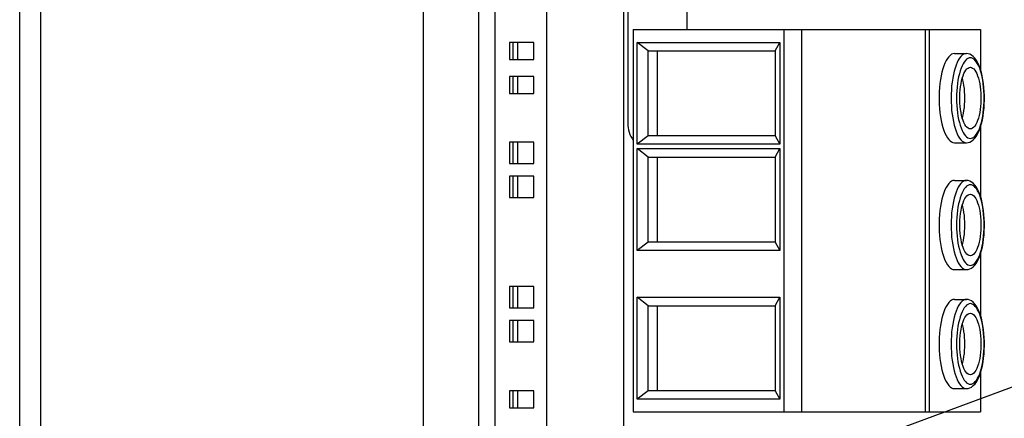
# Model space of a CAD drawing. Header units: millimetres. Extents: x 0 to 594, y 0 to 420.
# Tile 37 of 80: x 200 to 223, y 353 to 362. Entities that reach past the tile are written whole.
import ezdxf

# ---------------------------------------------------------------- set-up
doc = ezdxf.new("R2010")
doc.units = ezdxf.units.MM
doc.header["$LTSCALE"] = 32.67
doc.layers.get('0').update_dxf_attribs({"linetype": 'CONTINUOUS'})

msp = doc.modelspace()

# ---------------------------------------------------------------- linework, layer by layer
at = {"color": 7, "linetype": 'CONTINUOUS'}
for p, q in [((199.576, 333.793), (199.576, 379.793)), ((200.076, 333.793), (200.076, 379.793)), ((213.776, 376.293), (213.776, 337.293)), ((210.366, 374.293), (210.366, 339.293)), ((210.753, 374.293), (210.753, 339.293)), ((211.976, 339.293), (211.976, 374.293)), ((209.073, 339.893), (209.073, 373.693)), ((213.876, 363.193), (213.876, 359.593)), ((215.276, 361.793), (215.276, 363.193)), ((214.008, 361.793), (214.008, 352.793)), ((214.008, 361.793), (222.176, 361.793)), ((217.551, 361.793), (217.551, 352.793)), ((217.961, 361.793), (217.961, 352.793)), ((220.874, 361.793), (220.874, 352.793)), ((220.968, 361.793), (220.968, 352.793)), ((222.176, 361.793), (222.176, 360.855)), ((211.097, 361.493), (211.097, 361.093)), ((211.667, 361.493), (211.097, 361.493)), ((211.176, 361.493), (211.176, 361.093)), ((211.293, 361.093), (211.293, 361.493)), ((211.667, 361.093), (211.667, 361.493)), ((214.101, 359.093), (214.101, 361.493)), ((214.36, 361.293), (214.101, 361.493)), ((214.101, 361.493), (217.458, 361.493)), ((214.36, 359.293), (214.36, 361.293)), ((214.36, 361.293), (217.344, 361.293)), ((214.577, 359.293), (214.577, 361.293)), ((217.344, 361.293), (217.458, 361.493)), ((217.344, 361.293), (217.344, 359.293)), ((217.458, 361.493), (217.458, 359.093)), ((211.097, 361.093), (211.667, 361.093)), ((221.366, 361.064), (221.338, 361.006)), ((221.395, 361.114), (221.366, 361.064)), ((221.426, 361.155), (221.395, 361.114)), ((221.459, 361.188), (221.426, 361.155)), ((221.492, 361.212), (221.459, 361.188)), ((221.526, 361.226), (221.492, 361.212)), ((221.56, 361.231), (221.526, 361.226)), ((221.56, 361.231), (221.842, 361.231)), ((221.653, 361.073), (221.625, 361.019)), ((221.682, 361.121), (221.653, 361.073)), ((221.712, 361.16), (221.682, 361.121)), ((221.744, 361.191), (221.712, 361.16)), ((221.776, 361.213), (221.744, 361.191)), ((221.809, 361.226), (221.776, 361.213)), ((221.818, 361.066), (221.791, 361.031)), ((221.842, 361.231), (221.809, 361.226)), ((221.847, 361.094), (221.818, 361.066)), ((221.882, 361.227), (221.842, 361.231)), ((221.876, 361.114), (221.847, 361.094)), ((221.906, 361.127), (221.876, 361.114)), ((221.923, 361.215), (221.882, 361.227)), ((221.936, 361.131), (221.906, 361.127)), ((221.963, 361.194), (221.923, 361.215)), ((221.966, 361.127), (221.936, 361.131)), ((222.003, 361.164), (221.963, 361.194)), ((221.996, 361.114), (221.966, 361.127)), ((222.025, 361.094), (221.996, 361.114)), ((222.043, 361.122), (222.003, 361.164)), ((222.053, 361.066), (222.025, 361.094)), ((222.081, 361.069), (222.043, 361.122)), ((222.081, 361.031), (222.053, 361.066)), ((222.115, 361.008), (222.081, 361.069)), ((221.289, 360.868), (221.267, 360.79)), ((221.312, 360.941), (221.289, 360.868)), ((221.338, 361.006), (221.312, 360.941)), ((221.576, 360.888), (221.555, 360.813)), ((221.6, 360.957), (221.576, 360.888)), ((221.625, 361.019), (221.6, 360.957)), ((221.696, 360.821), (221.677, 360.753)), ((221.717, 360.883), (221.696, 360.821)), ((221.74, 360.939), (221.717, 360.883)), ((221.765, 360.988), (221.74, 360.939)), ((221.791, 361.031), (221.765, 360.988)), ((221.808, 360.802), (221.832, 360.839)), ((221.832, 360.839), (221.857, 360.868)), ((221.857, 360.868), (221.882, 360.889)), ((221.882, 360.889), (221.909, 360.901)), ((221.909, 360.901), (221.936, 360.906)), ((221.936, 360.906), (221.963, 360.901)), ((221.963, 360.901), (221.989, 360.889)), ((221.989, 360.889), (222.015, 360.868)), ((222.015, 360.868), (222.04, 360.839)), ((222.04, 360.839), (222.064, 360.802)), ((222.107, 360.988), (222.081, 361.031)), ((222.132, 360.939), (222.107, 360.988)), ((222.146, 360.94), (222.115, 361.008)), ((222.155, 360.883), (222.132, 360.939)), ((222.172, 360.866), (222.146, 360.94)), ((222.176, 360.821), (222.155, 360.883)), ((222.196, 360.787), (222.172, 360.866)), ((222.195, 360.753), (222.176, 360.821)), ((211.097, 360.693), (211.097, 360.293)), ((211.667, 360.693), (211.097, 360.693)), ((211.176, 360.693), (211.176, 360.293)), ((211.293, 360.293), (211.293, 360.693)), ((211.667, 360.293), (211.667, 360.693)), ((221.233, 360.617), (221.221, 360.524)), ((221.249, 360.706), (221.233, 360.617)), ((221.267, 360.79), (221.249, 360.706)), ((221.52, 360.649), (221.507, 360.56)), ((221.537, 360.733), (221.52, 360.649)), ((221.555, 360.813), (221.537, 360.733)), ((221.645, 360.604), (221.633, 360.524)), ((221.66, 360.681), (221.645, 360.604)), ((221.677, 360.753), (221.66, 360.681)), ((221.717, 360.52), (221.731, 360.587)), ((221.731, 360.587), (221.747, 360.65)), ((221.747, 360.65), (221.765, 360.707)), ((221.761, 360.607), (221.748, 360.653)), ((221.775, 360.543), (221.761, 360.607)), ((221.765, 360.707), (221.786, 360.758)), ((221.786, 360.758), (221.808, 360.802)), ((222.064, 360.802), (222.086, 360.758)), ((222.086, 360.758), (222.106, 360.707)), ((222.106, 360.707), (222.125, 360.65)), ((222.125, 360.65), (222.141, 360.587)), ((222.141, 360.587), (222.155, 360.52)), ((222.212, 360.681), (222.195, 360.753)), ((222.216, 360.703), (222.196, 360.787)), ((222.227, 360.604), (222.212, 360.681)), ((222.232, 360.615), (222.216, 360.703)), ((222.239, 360.524), (222.227, 360.604)), ((222.246, 360.524), (222.232, 360.615)), ((221.211, 360.428), (221.204, 360.33)), ((221.221, 360.524), (221.211, 360.428)), ((221.489, 360.374), (221.484, 360.277)), ((221.496, 360.468), (221.489, 360.374)), ((221.507, 360.56), (221.496, 360.468)), ((221.616, 360.355), (221.612, 360.268)), ((221.623, 360.441), (221.616, 360.355)), ((221.633, 360.524), (221.623, 360.441)), ((221.691, 360.298), (221.697, 360.375)), ((221.697, 360.375), (221.705, 360.449)), ((221.705, 360.449), (221.717, 360.52)), ((221.786, 360.475), (221.775, 360.543)), ((221.796, 360.405), (221.786, 360.475)), ((221.802, 360.331), (221.796, 360.405)), ((222.155, 360.52), (222.166, 360.449)), ((222.166, 360.449), (222.175, 360.375)), ((222.175, 360.375), (222.181, 360.298)), ((222.248, 360.441), (222.239, 360.524)), ((222.256, 360.43), (222.246, 360.524)), ((222.255, 360.355), (222.248, 360.441)), ((222.259, 360.268), (222.255, 360.355)), ((222.263, 360.334), (222.256, 360.43)), ((211.097, 360.293), (211.667, 360.293)), ((221.204, 360.33), (221.201, 360.231)), ((221.201, 360.231), (221.201, 360.131)), ((221.201, 360.131), (221.204, 360.031)), ((221.484, 360.277), (221.483, 360.181)), ((221.483, 360.181), (221.484, 360.084)), ((221.612, 360.268), (221.611, 360.181)), ((221.611, 360.181), (221.612, 360.093)), ((221.688, 360.22), (221.691, 360.298)), ((221.688, 360.141), (221.688, 360.22)), ((221.691, 360.063), (221.688, 360.141)), ((221.807, 360.256), (221.802, 360.331)), ((221.808, 360.181), (221.807, 360.256)), ((221.807, 360.105), (221.808, 360.181)), ((222.181, 360.298), (222.183, 360.22)), ((222.183, 360.141), (222.181, 360.063)), ((222.183, 360.22), (222.183, 360.141)), ((222.261, 360.181), (222.259, 360.268)), ((222.259, 360.093), (222.261, 360.181)), ((222.266, 360.236), (222.263, 360.334)), ((222.263, 360.041), (222.266, 360.138)), ((222.266, 360.138), (222.266, 360.236)), ((221.204, 360.031), (221.211, 359.933)), ((221.211, 359.933), (221.221, 359.837)), ((221.484, 360.084), (221.489, 359.988)), ((221.489, 359.988), (221.496, 359.893)), ((221.496, 359.893), (221.507, 359.801)), ((221.612, 360.093), (221.616, 360.006)), ((221.616, 360.006), (221.623, 359.921)), ((221.623, 359.921), (221.633, 359.837)), ((221.697, 359.987), (221.691, 360.063)), ((221.705, 359.912), (221.697, 359.987)), ((221.717, 359.841), (221.705, 359.912)), ((221.786, 359.886), (221.796, 359.957)), ((221.796, 359.957), (221.802, 360.03)), ((221.802, 360.03), (221.807, 360.105)), ((222.166, 359.912), (222.155, 359.841)), ((222.175, 359.987), (222.166, 359.912)), ((222.181, 360.063), (222.175, 359.987)), ((222.239, 359.837), (222.248, 359.921)), ((222.247, 359.85), (222.257, 359.944)), ((222.248, 359.921), (222.255, 360.006)), ((222.255, 360.006), (222.259, 360.093)), ((222.257, 359.944), (222.263, 360.041)), ((221.221, 359.837), (221.233, 359.744)), ((221.233, 359.744), (221.249, 359.656)), ((221.507, 359.801), (221.52, 359.713)), ((221.52, 359.713), (221.537, 359.628)), ((221.633, 359.837), (221.645, 359.757)), ((221.645, 359.757), (221.66, 359.68)), ((221.66, 359.68), (221.677, 359.608)), ((221.731, 359.774), (221.717, 359.841)), ((221.747, 359.711), (221.731, 359.774)), ((221.765, 359.654), (221.747, 359.711)), ((221.748, 359.708), (221.761, 359.754)), ((221.761, 359.754), (221.775, 359.818)), ((221.775, 359.818), (221.786, 359.886)), ((222.125, 359.711), (222.106, 359.654)), ((222.141, 359.774), (222.125, 359.711)), ((222.155, 359.841), (222.141, 359.774)), ((222.195, 359.608), (222.212, 359.68)), ((222.198, 359.585), (222.218, 359.669)), ((222.212, 359.68), (222.227, 359.757)), ((222.218, 359.669), (222.234, 359.758)), ((222.227, 359.757), (222.239, 359.837)), ((222.234, 359.758), (222.247, 359.85)), ((221.249, 359.656), (221.267, 359.572)), ((221.267, 359.572), (221.289, 359.493)), ((221.289, 359.493), (221.312, 359.421)), ((221.537, 359.628), (221.555, 359.548)), ((221.555, 359.548), (221.576, 359.473)), ((221.576, 359.473), (221.6, 359.405)), ((221.677, 359.608), (221.696, 359.541)), ((221.696, 359.541), (221.717, 359.479)), ((221.717, 359.479), (221.74, 359.422)), ((221.786, 359.603), (221.765, 359.654)), ((221.808, 359.559), (221.786, 359.603)), ((221.832, 359.523), (221.808, 359.559)), ((221.857, 359.494), (221.832, 359.523)), ((221.882, 359.473), (221.857, 359.494)), ((221.909, 359.46), (221.882, 359.473)), ((221.936, 359.456), (221.909, 359.46)), ((221.963, 359.46), (221.936, 359.456)), ((221.989, 359.473), (221.963, 359.46)), ((222.015, 359.494), (221.989, 359.473)), ((222.04, 359.523), (222.015, 359.494)), ((222.064, 359.559), (222.04, 359.523)), ((222.086, 359.603), (222.064, 359.559)), ((222.106, 359.654), (222.086, 359.603)), ((222.119, 359.36), (222.149, 359.43)), ((222.132, 359.422), (222.155, 359.479)), ((222.149, 359.43), (222.175, 359.504)), ((222.155, 359.479), (222.176, 359.541)), ((222.175, 359.504), (222.198, 359.585)), ((222.176, 359.541), (222.195, 359.608)), ((222.176, 359.505), (222.176, 357.867)), ((214.36, 359.293), (214.101, 359.093)), ((217.344, 359.293), (214.36, 359.293)), ((217.344, 359.293), (217.458, 359.093)), ((221.312, 359.421), (221.338, 359.355)), ((221.338, 359.355), (221.366, 359.297)), ((221.366, 359.297), (221.395, 359.247)), ((221.395, 359.247), (221.426, 359.206)), ((221.426, 359.206), (221.459, 359.173)), ((221.6, 359.405), (221.625, 359.343)), ((221.625, 359.343), (221.653, 359.288)), ((221.653, 359.288), (221.682, 359.241)), ((221.682, 359.241), (221.712, 359.202)), ((221.712, 359.202), (221.744, 359.171)), ((221.74, 359.422), (221.765, 359.373)), ((221.765, 359.373), (221.791, 359.33)), ((221.791, 359.33), (221.818, 359.295)), ((221.818, 359.295), (221.847, 359.267)), ((221.847, 359.267), (221.876, 359.247)), ((221.876, 359.247), (221.906, 359.235)), ((221.906, 359.235), (221.936, 359.231)), ((221.936, 359.231), (221.966, 359.235)), ((221.965, 359.168), (222.006, 359.2)), ((221.966, 359.235), (221.996, 359.247)), ((221.996, 359.247), (222.025, 359.267)), ((222.006, 359.2), (222.047, 359.243)), ((222.025, 359.267), (222.053, 359.295)), ((222.047, 359.243), (222.085, 359.298)), ((222.053, 359.295), (222.081, 359.33)), ((222.081, 359.33), (222.107, 359.373)), ((222.085, 359.298), (222.119, 359.36)), ((222.107, 359.373), (222.132, 359.422)), ((211.097, 359.143), (211.097, 358.643)), ((211.667, 359.143), (211.097, 359.143)), ((211.176, 359.143), (211.176, 358.643)), ((211.293, 358.643), (211.293, 359.143)), ((211.667, 358.643), (211.667, 359.143)), ((217.458, 359.093), (214.101, 359.093)), ((214.101, 356.593), (214.101, 358.993)), ((214.36, 358.793), (214.101, 358.993)), ((214.101, 358.993), (217.458, 358.993)), ((217.344, 358.793), (217.458, 358.993)), ((217.458, 358.993), (217.458, 356.593)), ((221.459, 359.173), (221.492, 359.15)), ((221.492, 359.15), (221.526, 359.135)), ((221.526, 359.135), (221.56, 359.131)), ((221.56, 359.131), (221.842, 359.131)), ((221.744, 359.171), (221.776, 359.148)), ((221.776, 359.148), (221.809, 359.135)), ((221.809, 359.135), (221.842, 359.131)), ((221.842, 359.131), (221.883, 359.135)), ((221.883, 359.135), (221.923, 359.147)), ((221.923, 359.147), (221.965, 359.168)), ((214.36, 356.793), (214.36, 358.793)), ((214.36, 358.793), (217.344, 358.793)), ((214.577, 356.793), (214.577, 358.793)), ((217.344, 358.793), (217.344, 356.793)), ((211.097, 358.643), (211.667, 358.643)), ((211.097, 358.343), (211.097, 357.843)), ((211.667, 358.343), (211.097, 358.343)), ((211.176, 358.343), (211.176, 357.843)), ((211.293, 357.843), (211.293, 358.343)), ((211.667, 357.843), (211.667, 358.343)), ((221.366, 358.076), (221.338, 358.018)), ((221.395, 358.126), (221.366, 358.076)), ((221.426, 358.167), (221.395, 358.126)), ((221.459, 358.2), (221.426, 358.167)), ((221.492, 358.224), (221.459, 358.2)), ((221.526, 358.238), (221.492, 358.224)), ((221.56, 358.243), (221.526, 358.238)), ((221.56, 358.243), (221.842, 358.243)), ((221.653, 358.085), (221.625, 358.031)), ((221.682, 358.133), (221.653, 358.085)), ((221.712, 358.172), (221.682, 358.133)), ((221.744, 358.203), (221.712, 358.172)), ((221.776, 358.225), (221.744, 358.203)), ((221.791, 358.043), (221.765, 358)), ((221.809, 358.238), (221.776, 358.225)), ((221.818, 358.078), (221.791, 358.043)), ((221.842, 358.243), (221.809, 358.238)), ((221.847, 358.106), (221.818, 358.078)), ((221.882, 358.239), (221.842, 358.243)), ((221.876, 358.126), (221.847, 358.106)), ((221.906, 358.139), (221.876, 358.126)), ((221.923, 358.227), (221.882, 358.239)), ((221.936, 358.143), (221.906, 358.139)), ((221.963, 358.206), (221.923, 358.227)), ((221.966, 358.139), (221.936, 358.143)), ((222.003, 358.176), (221.963, 358.206)), ((221.996, 358.126), (221.966, 358.139)), ((222.025, 358.106), (221.996, 358.126)), ((222.043, 358.134), (222.003, 358.176)), ((222.053, 358.078), (222.025, 358.106)), ((222.081, 358.081), (222.043, 358.134)), ((222.081, 358.043), (222.053, 358.078)), ((222.115, 358.02), (222.081, 358.081)), ((222.107, 358), (222.081, 358.043)), ((211.097, 357.843), (211.667, 357.843)), ((221.289, 357.88), (221.267, 357.802)), ((221.312, 357.953), (221.289, 357.88)), ((221.338, 358.018), (221.312, 357.953)), ((221.555, 357.825), (221.537, 357.745)), ((221.576, 357.9), (221.555, 357.825)), ((221.6, 357.969), (221.576, 357.9)), ((221.625, 358.031), (221.6, 357.969)), ((221.696, 357.833), (221.677, 357.765)), ((221.717, 357.895), (221.696, 357.833)), ((221.74, 357.951), (221.717, 357.895)), ((221.765, 358), (221.74, 357.951)), ((221.786, 357.77), (221.808, 357.814)), ((221.808, 357.814), (221.832, 357.851)), ((221.832, 357.851), (221.857, 357.88)), ((221.857, 357.88), (221.882, 357.901)), ((221.882, 357.901), (221.909, 357.913)), ((221.909, 357.913), (221.936, 357.918)), ((221.936, 357.918), (221.963, 357.913)), ((221.963, 357.913), (221.989, 357.901)), ((221.989, 357.901), (222.015, 357.88)), ((222.015, 357.88), (222.04, 357.851)), ((222.04, 357.851), (222.064, 357.814)), ((222.064, 357.814), (222.086, 357.77)), ((222.132, 357.951), (222.107, 358)), ((222.146, 357.952), (222.115, 358.02)), ((222.155, 357.895), (222.132, 357.951)), ((222.172, 357.878), (222.146, 357.952)), ((222.176, 357.833), (222.155, 357.895)), ((222.196, 357.799), (222.172, 357.878)), ((222.195, 357.765), (222.176, 357.833)), ((221.233, 357.629), (221.221, 357.536)), ((221.249, 357.718), (221.233, 357.629)), ((221.267, 357.802), (221.249, 357.718)), ((221.52, 357.661), (221.507, 357.572)), ((221.537, 357.745), (221.52, 357.661)), ((221.645, 357.616), (221.633, 357.536)), ((221.66, 357.693), (221.645, 357.616)), ((221.677, 357.765), (221.66, 357.693)), ((221.717, 357.532), (221.731, 357.599)), ((221.731, 357.599), (221.747, 357.662)), ((221.747, 357.662), (221.765, 357.719)), ((221.761, 357.619), (221.748, 357.665)), ((221.775, 357.555), (221.761, 357.619)), ((221.765, 357.719), (221.786, 357.77)), ((222.086, 357.77), (222.106, 357.719)), ((222.106, 357.719), (222.125, 357.662)), ((222.125, 357.662), (222.141, 357.599)), ((222.141, 357.599), (222.155, 357.532)), ((222.212, 357.693), (222.195, 357.765)), ((222.216, 357.715), (222.196, 357.799)), ((222.227, 357.616), (222.212, 357.693)), ((222.232, 357.627), (222.216, 357.715)), ((222.239, 357.536), (222.227, 357.616)), ((222.246, 357.536), (222.232, 357.627)), ((221.211, 357.44), (221.204, 357.342)), ((221.221, 357.536), (221.211, 357.44)), ((221.489, 357.386), (221.484, 357.289)), ((221.496, 357.48), (221.489, 357.386)), ((221.507, 357.572), (221.496, 357.48)), ((221.616, 357.367), (221.612, 357.28)), ((221.623, 357.453), (221.616, 357.367)), ((221.633, 357.536), (221.623, 357.453)), ((221.691, 357.31), (221.697, 357.387)), ((221.697, 357.387), (221.705, 357.461)), ((221.705, 357.461), (221.717, 357.532)), ((221.786, 357.487), (221.775, 357.555)), ((221.796, 357.417), (221.786, 357.487)), ((221.802, 357.343), (221.796, 357.417)), ((221.807, 357.268), (221.802, 357.343)), ((222.155, 357.532), (222.166, 357.461)), ((222.166, 357.461), (222.175, 357.387)), ((222.175, 357.387), (222.181, 357.31)), ((222.248, 357.453), (222.239, 357.536)), ((222.256, 357.442), (222.246, 357.536)), ((222.255, 357.367), (222.248, 357.453)), ((222.259, 357.28), (222.255, 357.367)), ((222.263, 357.346), (222.256, 357.442)), ((222.266, 357.248), (222.263, 357.346)), ((221.204, 357.342), (221.201, 357.243)), ((221.201, 357.243), (221.201, 357.143)), ((221.201, 357.143), (221.204, 357.043)), ((221.484, 357.289), (221.483, 357.193)), ((221.483, 357.193), (221.484, 357.096)), ((221.612, 357.28), (221.611, 357.193)), ((221.611, 357.193), (221.612, 357.105)), ((221.688, 357.232), (221.691, 357.31)), ((221.688, 357.153), (221.688, 357.232)), ((221.691, 357.075), (221.688, 357.153)), ((221.802, 357.042), (221.807, 357.117)), ((221.808, 357.193), (221.807, 357.268)), ((221.807, 357.117), (221.808, 357.193)), ((222.181, 357.31), (222.183, 357.232)), ((222.183, 357.153), (222.181, 357.075)), ((222.183, 357.232), (222.183, 357.153)), ((222.261, 357.193), (222.259, 357.28)), ((222.259, 357.105), (222.261, 357.193)), ((222.263, 357.053), (222.266, 357.15)), ((222.266, 357.15), (222.266, 357.248)), ((221.204, 357.043), (221.211, 356.945)), ((221.211, 356.945), (221.221, 356.849)), ((221.484, 357.096), (221.489, 357)), ((221.489, 357), (221.496, 356.905)), ((221.496, 356.905), (221.507, 356.813)), ((221.612, 357.105), (221.616, 357.018)), ((221.616, 357.018), (221.623, 356.933)), ((221.623, 356.933), (221.633, 356.849)), ((221.697, 356.999), (221.691, 357.075)), ((221.705, 356.924), (221.697, 356.999)), ((221.717, 356.853), (221.705, 356.924)), ((221.775, 356.83), (221.786, 356.898)), ((221.786, 356.898), (221.796, 356.969)), ((221.796, 356.969), (221.802, 357.042)), ((222.166, 356.924), (222.155, 356.853)), ((222.175, 356.999), (222.166, 356.924)), ((222.181, 357.075), (222.175, 356.999)), ((222.239, 356.849), (222.248, 356.933)), ((222.247, 356.862), (222.257, 356.956)), ((222.248, 356.933), (222.255, 357.018)), ((222.255, 357.018), (222.259, 357.105)), ((222.257, 356.956), (222.263, 357.053)), ((214.36, 356.793), (214.101, 356.593)), ((217.344, 356.793), (214.36, 356.793)), ((217.344, 356.793), (217.458, 356.593)), ((221.221, 356.849), (221.233, 356.756)), ((221.233, 356.756), (221.249, 356.668)), ((221.249, 356.668), (221.267, 356.584)), ((221.507, 356.813), (221.52, 356.725)), ((221.52, 356.725), (221.537, 356.64)), ((221.633, 356.849), (221.645, 356.769)), ((221.645, 356.769), (221.66, 356.692)), ((221.66, 356.692), (221.677, 356.62)), ((221.731, 356.786), (221.717, 356.853)), ((221.747, 356.723), (221.731, 356.786)), ((221.765, 356.666), (221.747, 356.723)), ((221.748, 356.72), (221.761, 356.766)), ((221.761, 356.766), (221.775, 356.83)), ((221.786, 356.615), (221.765, 356.666)), ((222.106, 356.666), (222.086, 356.615)), ((222.125, 356.723), (222.106, 356.666)), ((222.141, 356.786), (222.125, 356.723)), ((222.155, 356.853), (222.141, 356.786)), ((222.195, 356.62), (222.212, 356.692)), ((222.198, 356.597), (222.218, 356.681)), ((222.212, 356.692), (222.227, 356.769)), ((222.218, 356.681), (222.234, 356.77)), ((222.227, 356.769), (222.239, 356.849)), ((222.234, 356.77), (222.247, 356.862)), ((217.458, 356.593), (214.101, 356.593)), ((221.267, 356.584), (221.289, 356.505)), ((221.289, 356.505), (221.312, 356.433)), ((221.312, 356.433), (221.338, 356.367)), ((221.537, 356.64), (221.555, 356.56)), ((221.555, 356.56), (221.576, 356.485)), ((221.576, 356.485), (221.6, 356.417)), ((221.677, 356.62), (221.696, 356.553)), ((221.696, 356.553), (221.717, 356.491)), ((221.717, 356.491), (221.74, 356.434)), ((221.74, 356.434), (221.765, 356.385)), ((221.808, 356.571), (221.786, 356.615)), ((221.832, 356.535), (221.808, 356.571)), ((221.857, 356.506), (221.832, 356.535)), ((221.882, 356.485), (221.857, 356.506)), ((221.909, 356.472), (221.882, 356.485)), ((221.936, 356.468), (221.909, 356.472)), ((221.963, 356.472), (221.936, 356.468)), ((221.989, 356.485), (221.963, 356.472)), ((222.015, 356.506), (221.989, 356.485)), ((222.04, 356.535), (222.015, 356.506)), ((222.064, 356.571), (222.04, 356.535)), ((222.086, 356.615), (222.064, 356.571)), ((222.107, 356.385), (222.132, 356.434)), ((222.119, 356.372), (222.149, 356.442)), ((222.132, 356.434), (222.155, 356.491)), ((222.149, 356.442), (222.175, 356.516)), ((222.155, 356.491), (222.176, 356.553)), ((222.175, 356.516), (222.198, 356.597)), ((222.176, 356.553), (222.195, 356.62)), ((222.176, 356.517), (222.176, 355.067)), ((221.338, 356.367), (221.366, 356.309)), ((221.366, 356.309), (221.395, 356.259)), ((221.395, 356.259), (221.426, 356.218)), ((221.426, 356.218), (221.459, 356.185)), ((221.6, 356.417), (221.625, 356.355)), ((221.625, 356.355), (221.653, 356.3)), ((221.653, 356.3), (221.682, 356.253)), ((221.682, 356.253), (221.712, 356.214)), ((221.712, 356.214), (221.744, 356.183)), ((221.765, 356.385), (221.791, 356.342)), ((221.791, 356.342), (221.818, 356.307)), ((221.818, 356.307), (221.847, 356.279)), ((221.847, 356.279), (221.876, 356.259)), ((221.876, 356.259), (221.906, 356.247)), ((221.906, 356.247), (221.936, 356.243)), ((221.936, 356.243), (221.966, 356.247)), ((221.965, 356.18), (222.006, 356.212)), ((221.966, 356.247), (221.996, 356.259)), ((221.996, 356.259), (222.025, 356.279)), ((222.006, 356.212), (222.047, 356.255)), ((222.025, 356.279), (222.053, 356.307)), ((222.047, 356.255), (222.085, 356.31)), ((222.053, 356.307), (222.081, 356.342)), ((222.081, 356.342), (222.107, 356.385)), ((222.085, 356.31), (222.119, 356.372)), ((221.459, 356.185), (221.492, 356.162)), ((221.492, 356.162), (221.526, 356.147)), ((221.526, 356.147), (221.56, 356.143)), ((221.56, 356.143), (221.842, 356.143)), ((221.744, 356.183), (221.776, 356.16)), ((221.776, 356.16), (221.809, 356.147)), ((221.809, 356.147), (221.842, 356.143)), ((221.842, 356.143), (221.883, 356.147)), ((221.883, 356.147), (221.923, 356.159)), ((221.923, 356.159), (221.965, 356.18)), ((211.097, 355.743), (211.097, 355.243)), ((211.667, 355.743), (211.097, 355.743)), ((211.176, 355.743), (211.176, 355.243)), ((211.293, 355.243), (211.293, 355.743)), ((211.667, 355.243), (211.667, 355.743)), ((214.101, 353.093), (214.101, 355.493)), ((214.36, 355.293), (214.101, 355.493)), ((214.101, 355.493), (217.458, 355.493)), ((217.344, 355.293), (217.458, 355.493)), ((217.458, 355.493), (217.458, 353.093)), ((214.36, 353.293), (214.36, 355.293)), ((214.36, 355.293), (217.344, 355.293)), ((214.577, 353.293), (214.577, 355.293)), ((217.344, 355.293), (217.344, 353.293)), ((221.366, 355.276), (221.338, 355.218)), ((221.395, 355.326), (221.366, 355.276)), ((221.426, 355.367), (221.395, 355.326)), ((221.459, 355.4), (221.426, 355.367)), ((221.492, 355.424), (221.459, 355.4)), ((221.526, 355.438), (221.492, 355.424)), ((221.56, 355.443), (221.526, 355.438)), ((221.56, 355.443), (221.842, 355.443)), ((221.653, 355.285), (221.625, 355.231)), ((221.682, 355.333), (221.653, 355.285)), ((221.712, 355.372), (221.682, 355.333)), ((221.744, 355.403), (221.712, 355.372)), ((221.776, 355.425), (221.744, 355.403)), ((221.809, 355.438), (221.776, 355.425)), ((221.818, 355.278), (221.791, 355.243)), ((221.842, 355.443), (221.809, 355.438)), ((221.847, 355.306), (221.818, 355.278)), ((221.882, 355.439), (221.842, 355.443)), ((221.876, 355.326), (221.847, 355.306)), ((221.906, 355.339), (221.876, 355.326)), ((221.923, 355.427), (221.882, 355.439)), ((221.936, 355.343), (221.906, 355.339)), ((221.963, 355.406), (221.923, 355.427)), ((221.966, 355.339), (221.936, 355.343)), ((222.003, 355.376), (221.963, 355.406)), ((221.996, 355.326), (221.966, 355.339)), ((222.025, 355.306), (221.996, 355.326)), ((222.043, 355.334), (222.003, 355.376)), ((222.053, 355.278), (222.025, 355.306)), ((222.081, 355.281), (222.043, 355.334)), ((222.081, 355.243), (222.053, 355.278)), ((222.115, 355.22), (222.081, 355.281)), ((211.097, 355.243), (211.667, 355.243)), ((221.289, 355.08), (221.267, 355.002)), ((221.312, 355.153), (221.289, 355.08)), ((221.338, 355.218), (221.312, 355.153)), ((221.576, 355.1), (221.555, 355.025)), ((221.6, 355.169), (221.576, 355.1)), ((221.625, 355.231), (221.6, 355.169)), ((221.696, 355.033), (221.677, 354.965)), ((221.717, 355.095), (221.696, 355.033)), ((221.74, 355.151), (221.717, 355.095)), ((221.765, 355.2), (221.74, 355.151)), ((221.791, 355.243), (221.765, 355.2)), ((221.808, 355.014), (221.832, 355.051)), ((221.832, 355.051), (221.857, 355.08)), ((221.857, 355.08), (221.882, 355.101)), ((221.882, 355.101), (221.909, 355.113)), ((221.909, 355.113), (221.936, 355.118)), ((221.936, 355.118), (221.963, 355.113)), ((221.963, 355.113), (221.989, 355.101)), ((221.989, 355.101), (222.015, 355.08)), ((222.015, 355.08), (222.04, 355.051)), ((222.04, 355.051), (222.064, 355.014)), ((222.107, 355.2), (222.081, 355.243)), ((222.132, 355.151), (222.107, 355.2)), ((222.146, 355.152), (222.115, 355.22)), ((222.155, 355.095), (222.132, 355.151)), ((222.172, 355.078), (222.146, 355.152)), ((222.176, 355.033), (222.155, 355.095)), ((222.196, 354.999), (222.172, 355.078)), ((222.195, 354.965), (222.176, 355.033)), ((211.097, 354.943), (211.097, 354.443)), ((211.667, 354.943), (211.097, 354.943)), ((211.176, 354.943), (211.176, 354.443)), ((211.293, 354.443), (211.293, 354.943)), ((211.667, 354.443), (211.667, 354.943)), ((221.233, 354.829), (221.221, 354.736)), ((221.249, 354.918), (221.233, 354.829)), ((221.267, 355.002), (221.249, 354.918)), ((221.52, 354.861), (221.507, 354.772)), ((221.537, 354.945), (221.52, 354.861)), ((221.555, 355.025), (221.537, 354.945)), ((221.645, 354.816), (221.633, 354.736)), ((221.66, 354.893), (221.645, 354.816)), ((221.677, 354.965), (221.66, 354.893)), ((221.717, 354.732), (221.731, 354.799)), ((221.731, 354.799), (221.747, 354.862)), ((221.747, 354.862), (221.765, 354.919)), ((221.761, 354.819), (221.748, 354.865)), ((221.775, 354.755), (221.761, 354.819)), ((221.765, 354.919), (221.786, 354.97)), ((221.786, 354.97), (221.808, 355.014)), ((222.064, 355.014), (222.086, 354.97)), ((222.086, 354.97), (222.106, 354.919)), ((222.106, 354.919), (222.125, 354.862)), ((222.125, 354.862), (222.141, 354.799)), ((222.141, 354.799), (222.155, 354.732)), ((222.212, 354.893), (222.195, 354.965)), ((222.216, 354.915), (222.196, 354.999)), ((222.227, 354.816), (222.212, 354.893)), ((222.232, 354.827), (222.216, 354.915)), ((222.239, 354.736), (222.227, 354.816)), ((222.246, 354.736), (222.232, 354.827)), ((221.211, 354.64), (221.204, 354.542)), ((221.221, 354.736), (221.211, 354.64)), ((221.489, 354.586), (221.484, 354.489)), ((221.496, 354.68), (221.489, 354.586)), ((221.507, 354.772), (221.496, 354.68)), ((221.616, 354.567), (221.612, 354.48)), ((221.623, 354.653), (221.616, 354.567)), ((221.633, 354.736), (221.623, 354.653)), ((221.691, 354.51), (221.697, 354.587)), ((221.697, 354.587), (221.705, 354.661)), ((221.705, 354.661), (221.717, 354.732)), ((221.786, 354.687), (221.775, 354.755)), ((221.796, 354.617), (221.786, 354.687)), ((221.802, 354.543), (221.796, 354.617)), ((222.155, 354.732), (222.166, 354.661)), ((222.166, 354.661), (222.175, 354.587)), ((222.175, 354.587), (222.181, 354.51)), ((222.248, 354.653), (222.239, 354.736)), ((222.256, 354.642), (222.246, 354.736)), ((222.255, 354.567), (222.248, 354.653)), ((222.259, 354.48), (222.255, 354.567)), ((222.263, 354.546), (222.256, 354.642)), ((211.097, 354.443), (211.667, 354.443)), ((221.204, 354.542), (221.201, 354.443)), ((221.201, 354.443), (221.201, 354.343)), ((221.201, 354.343), (221.204, 354.243)), ((221.484, 354.489), (221.483, 354.393)), ((221.483, 354.393), (221.484, 354.296)), ((221.612, 354.48), (221.611, 354.393)), ((221.611, 354.393), (221.612, 354.305)), ((221.688, 354.432), (221.691, 354.51)), ((221.688, 354.353), (221.688, 354.432)), ((221.691, 354.275), (221.688, 354.353)), ((221.807, 354.468), (221.802, 354.543)), ((221.808, 354.393), (221.807, 354.468)), ((221.807, 354.317), (221.808, 354.393)), ((222.181, 354.51), (222.183, 354.432)), ((222.183, 354.353), (222.181, 354.275)), ((222.183, 354.432), (222.183, 354.353)), ((222.261, 354.393), (222.259, 354.48)), ((222.259, 354.305), (222.261, 354.393)), ((222.266, 354.448), (222.263, 354.546)), ((222.263, 354.253), (222.266, 354.35)), ((222.266, 354.35), (222.266, 354.448)), ((221.204, 354.243), (221.211, 354.145)), ((221.211, 354.145), (221.221, 354.049)), ((221.484, 354.296), (221.489, 354.2)), ((221.489, 354.2), (221.496, 354.105)), ((221.496, 354.105), (221.507, 354.013)), ((221.612, 354.305), (221.616, 354.218)), ((221.616, 354.218), (221.623, 354.133)), ((221.623, 354.133), (221.633, 354.049)), ((221.697, 354.199), (221.691, 354.275)), ((221.705, 354.124), (221.697, 354.199)), ((221.717, 354.053), (221.705, 354.124)), ((221.786, 354.098), (221.796, 354.169)), ((221.796, 354.169), (221.802, 354.242)), ((221.802, 354.242), (221.807, 354.317)), ((222.166, 354.124), (222.155, 354.053)), ((222.175, 354.199), (222.166, 354.124)), ((222.181, 354.275), (222.175, 354.199)), ((222.239, 354.049), (222.248, 354.133)), ((222.247, 354.062), (222.257, 354.156)), ((222.248, 354.133), (222.255, 354.218)), ((222.255, 354.218), (222.259, 354.305)), ((222.257, 354.156), (222.263, 354.253)), ((221.221, 354.049), (221.233, 353.956)), ((221.233, 353.956), (221.249, 353.868)), ((221.507, 354.013), (221.52, 353.925)), ((221.52, 353.925), (221.537, 353.84)), ((221.633, 354.049), (221.645, 353.969)), ((221.645, 353.969), (221.66, 353.892)), ((221.66, 353.892), (221.677, 353.82)), ((221.731, 353.986), (221.717, 354.053)), ((221.747, 353.923), (221.731, 353.986)), ((221.765, 353.866), (221.747, 353.923)), ((221.748, 353.92), (221.761, 353.966)), ((221.761, 353.966), (221.775, 354.03)), ((221.775, 354.03), (221.786, 354.098)), ((222.125, 353.923), (222.106, 353.866)), ((222.141, 353.986), (222.125, 353.923)), ((222.155, 354.053), (222.141, 353.986)), ((222.195, 353.82), (222.212, 353.892)), ((222.198, 353.797), (222.218, 353.881)), ((222.212, 353.892), (222.227, 353.969)), ((222.218, 353.881), (222.234, 353.97)), ((222.227, 353.969), (222.239, 354.049)), ((222.234, 353.97), (222.247, 354.062)), ((221.249, 353.868), (221.267, 353.784)), ((221.267, 353.784), (221.289, 353.705)), ((221.289, 353.705), (221.312, 353.633)), ((221.537, 353.84), (221.555, 353.76)), ((221.555, 353.76), (221.576, 353.685)), ((221.576, 353.685), (221.6, 353.617)), ((221.677, 353.82), (221.696, 353.753)), ((221.696, 353.753), (221.717, 353.691)), ((221.717, 353.691), (221.74, 353.634)), ((221.786, 353.815), (221.765, 353.866)), ((221.808, 353.771), (221.786, 353.815)), ((221.832, 353.735), (221.808, 353.771)), ((221.857, 353.706), (221.832, 353.735)), ((221.882, 353.685), (221.857, 353.706)), ((221.909, 353.672), (221.882, 353.685)), ((221.936, 353.668), (221.909, 353.672)), ((221.963, 353.672), (221.936, 353.668)), ((221.989, 353.685), (221.963, 353.672)), ((222.015, 353.706), (221.989, 353.685)), ((222.04, 353.735), (222.015, 353.706)), ((222.064, 353.771), (222.04, 353.735)), ((222.086, 353.815), (222.064, 353.771)), ((222.106, 353.866), (222.086, 353.815)), ((222.119, 353.572), (222.149, 353.642)), ((222.132, 353.634), (222.155, 353.691)), ((222.149, 353.642), (222.175, 353.716)), ((222.155, 353.691), (222.176, 353.753)), ((222.175, 353.716), (222.198, 353.797)), ((222.176, 353.753), (222.195, 353.82)), ((222.176, 353.717), (222.176, 352.793)), ((221.312, 353.633), (221.338, 353.567)), ((221.338, 353.567), (221.366, 353.509)), ((221.366, 353.509), (221.395, 353.459)), ((221.395, 353.459), (221.426, 353.418)), ((221.426, 353.418), (221.459, 353.385)), ((221.6, 353.617), (221.625, 353.555)), ((221.625, 353.555), (221.653, 353.5)), ((221.653, 353.5), (221.682, 353.453)), ((221.682, 353.453), (221.712, 353.414)), ((221.712, 353.414), (221.744, 353.383)), ((221.74, 353.634), (221.765, 353.585)), ((221.765, 353.585), (221.791, 353.542)), ((221.791, 353.542), (221.818, 353.507)), ((221.818, 353.507), (221.847, 353.479)), ((221.847, 353.479), (221.876, 353.459)), ((221.876, 353.459), (221.906, 353.447)), ((221.906, 353.447), (221.936, 353.443)), ((221.936, 353.443), (221.966, 353.447)), ((221.965, 353.38), (222.006, 353.412)), ((221.966, 353.447), (221.996, 353.459)), ((221.996, 353.459), (222.025, 353.479)), ((222.006, 353.412), (222.047, 353.455)), ((222.025, 353.479), (222.053, 353.507)), ((222.047, 353.455), (222.085, 353.51)), ((222.053, 353.507), (222.081, 353.542)), ((222.081, 353.542), (222.107, 353.585)), ((222.085, 353.51), (222.119, 353.572)), ((222.107, 353.585), (222.132, 353.634)), ((211.097, 353.293), (211.097, 352.893)), ((211.667, 353.293), (211.097, 353.293)), ((211.176, 353.293), (211.176, 352.893)), ((211.293, 352.893), (211.293, 353.293)), ((211.667, 352.893), (211.667, 353.293)), ((214.36, 353.293), (214.101, 353.093)), ((217.344, 353.293), (214.36, 353.293)), ((217.344, 353.293), (217.458, 353.093)), ((221.459, 353.385), (221.492, 353.362)), ((221.492, 353.362), (221.526, 353.347)), ((221.526, 353.347), (221.56, 353.343)), ((221.56, 353.343), (221.842, 353.343)), ((221.744, 353.383), (221.776, 353.36)), ((221.776, 353.36), (221.809, 353.347)), ((221.809, 353.347), (221.842, 353.343)), ((221.842, 353.343), (221.883, 353.347)), ((221.883, 353.347), (221.923, 353.359)), ((221.923, 353.359), (221.965, 353.38)), ((217.458, 353.093), (214.101, 353.093)), ((211.097, 352.893), (211.667, 352.893)), ((214.008, 352.793), (222.176, 352.793))]:
    msp.add_line(p, q, dxfattribs=at)
at = {"color": 40, "linetype": 'CONTINUOUS'}
msp.add_line((211.976, 349.337), (258.197, 366.432), dxfattribs=at)
at = {"color": 7, "linetype": 'CONTINUOUS'}
msp.add_arc((214.576, 359.593), 0.7, 180, 215.754, dxfattribs=at)

doc.saveas('drawing.dxf')
